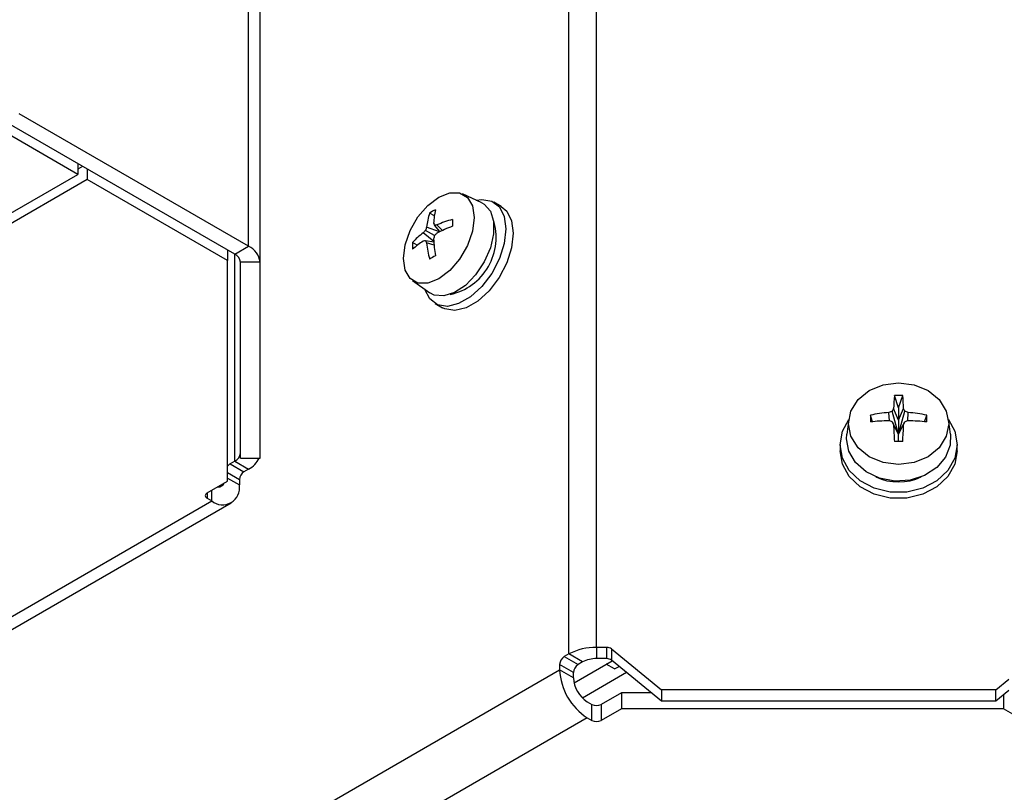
# Model space of a CAD drawing. Header units: millimetres. Extents: x 5 to 414, y 6 to 290.
# Tile 40 of 45: x 354 to 369, y 170 to 182. Entities that reach past the tile are written whole.
import ezdxf

# ---------------------------------------------------------------- set-up
doc = ezdxf.new("R2010")
doc.units = ezdxf.units.MM

msp = doc.modelspace()

# ---------------------------------------------------------------- linework, layer by layer
at = {"color": 7, "linetype": 'Continuous', "lineweight": 25}
for p, q in [((357.7147, 178.6365), (357.7147, 215.3809)), ((357.8904, 178.3916), (357.8904, 215.1359)), ((363.0604, 172.4735), (363.0604, 208.5646)), ((362.6362, 172.372), (362.6362, 208.4631)), ((355.0937, 179.7414), (352.9385, 180.9856)), ((357.7147, 178.6365), (354.1917, 180.6703)), ((357.5026, 178.5141), (353.9795, 180.5479)), ((355.0937, 179.9047), (355.0937, 179.7414)), ((348.3055, 175.8226), (355.0937, 179.7414)), ((355.1644, 179.8639), (355.0937, 179.8231)), ((355.2352, 179.823), (355.2352, 179.6597)), ((355.2352, 179.6597), (348.4469, 175.741)), ((357.3904, 178.4155), (355.2352, 179.6597)), ((361.2985, 179.3038), (361.0015, 179.4406)), ((361.5965, 179.2485), (361.4834, 179.3138)), ((360.5693, 179.1044), (360.4964, 179.1465)), ((360.5611, 178.7088), (360.3984, 178.8417)), ((360.5711, 178.8012), (360.433, 178.881)), ((360.6462, 178.8561), (360.4497, 178.9305)), ((360.6557, 178.8607), (360.5711, 178.9607)), ((360.6967, 178.88), (360.6098, 178.9637)), ((360.3077, 178.6512), (360.2348, 178.6933)), ((360.5619, 178.6983), (360.433, 178.7215)), ((360.5657, 178.6531), (360.4497, 178.6865)), ((357.3904, 178.5788), (357.3904, 178.4155)), ((357.5026, 178.5141), (357.7147, 178.6365)), ((357.3904, 175.0258), (357.3904, 178.4155)), ((357.5026, 175.3356), (357.5026, 178.5141)), ((357.8904, 178.3916), (357.5904, 178.3916)), ((357.5904, 175.3821), (357.5904, 178.3916)), ((357.8904, 175.3821), (357.8904, 178.3916)), ((360.2326, 178.1088), (360.4997, 177.92)), ((360.5835, 177.7549), (360.6966, 177.6896)), ((367.7026, 176.1555), (367.6396, 176.3426)), ((367.7026, 176.1555), (367.7655, 176.3426)), ((367.7026, 175.9638), (367.6256, 176.1412)), ((367.7026, 176.1555), (367.7026, 175.9638)), ((367.7026, 175.9638), (367.7795, 176.1412)), ((366.9369, 175.977), (366.9071, 175.7487)), ((367.3031, 175.9409), (367.2696, 176.0405)), ((367.5611, 175.9541), (367.5531, 176.082)), ((367.7026, 175.7492), (367.6049, 176.1006)), ((367.7026, 175.7492), (367.8002, 176.1006)), ((367.7026, 175.9638), (367.7026, 175.7492)), ((367.844, 175.9541), (367.852, 176.082)), ((368.102, 175.9409), (368.1355, 176.0405)), ((368.4981, 175.7487), (368.4682, 175.977)), ((367.7026, 175.7492), (367.6049, 175.9411)), ((367.7026, 175.743), (367.6256, 175.8972)), ((367.7026, 175.7492), (367.8002, 175.9411)), ((367.7026, 175.743), (367.7795, 175.8972)), ((366.9026, 175.6794), (366.9071, 175.7487)), ((367.7026, 175.743), (367.7026, 175.7492)), ((367.7026, 175.636), (367.7026, 175.743)), ((366.8026, 175.587), (366.8026, 175.4947)), ((368.6026, 175.4947), (368.6026, 175.587)), ((357.5904, 175.3821), (357.8904, 175.3821)), ((357.5026, 175.3356), (357.4319, 175.2948)), ((357.4319, 175.2948), (357.644, 175.1723)), ((357.5026, 175.3356), (357.7147, 175.2131)), ((357.7147, 175.2131), (357.644, 175.1723)), ((357.5733, 175.0498), (357.3904, 175.1554)), ((357.3904, 175.0737), (357.5733, 174.9682)), ((357.5733, 175.0498), (357.5733, 174.9682)), ((357.0783, 174.8456), (357.3904, 175.0258)), ((357.0783, 174.8456), (357.0783, 174.764)), ((357.0783, 174.764), (357.149, 174.7232)), ((357.149, 174.7232), (357.149, 174.8864)), ((351.6047, 171.5225), (357.149, 174.7232)), ((351.6047, 171.3196), (357.449, 174.6935)), ((362.6362, 172.372), (362.5655, 172.3312)), ((362.5655, 172.3312), (362.7776, 172.2087)), ((362.8483, 172.2496), (362.6362, 172.372)), ((363.219, 172.4735), (363.0604, 172.4735)), ((363.0604, 172.4735), (363.0604, 172.3003)), ((363.219, 172.3003), (363.219, 172.4735)), ((363.2897, 172.4495), (364.0604, 171.8202)), ((363.2897, 172.4495), (363.2897, 172.2764)), ((362.4947, 172.2087), (362.4947, 172.1271)), ((362.7069, 172.0863), (362.4947, 172.2087)), ((362.7159, 171.9289), (363.3014, 172.2669)), ((362.8483, 172.2496), (362.7776, 172.2087)), ((363.219, 172.3003), (363.0604, 172.3003)), ((363.3386, 172.1414), (363.2113, 172.2149)), ((364.0604, 171.647), (363.2897, 172.2764)), ((363.3386, 172.1414), (363.4068, 172.1808)), ((347.0705, 163.2228), (362.4947, 172.1271)), ((362.7069, 172.0046), (362.4947, 172.1271)), ((362.7069, 172.0046), (362.7069, 172.0863)), ((363.5239, 172.0851), (362.8463, 171.6939)), ((369.1979, 171.8202), (369.3979, 171.9835)), ((363.4433, 171.7765), (363.1311, 171.5964)), ((363.4433, 171.7765), (363.4433, 171.5316)), ((363.9018, 171.7765), (363.4433, 171.7765)), ((369.1979, 171.8202), (364.0604, 171.8202)), ((364.0604, 171.8202), (364.0604, 171.647)), ((369.1979, 171.647), (369.1979, 171.8202)), ((369.3979, 171.8104), (369.1979, 171.647)), ((369.3151, 171.7427), (369.3151, 171.5316)), ((362.919, 171.6372), (362.9897, 171.5964)), ((362.9897, 171.3514), (362.9897, 171.5964)), ((363.1311, 171.5964), (363.1311, 171.3514)), ((369.1979, 171.647), (364.0604, 171.647)), ((363.4433, 171.5316), (363.1311, 171.3514)), ((369.3151, 171.5316), (363.4433, 171.5316)), ((371.4703, 170.2874), (369.3151, 171.5316)), ((362.919, 171.3922), (347.4947, 162.488)), ((362.919, 171.3922), (362.9897, 171.3514))]:
    msp.add_line(p, q, dxfattribs=at)
at = {"color": 7, "linetype": 'Continuous', "lineweight": 25, "flags": 128}
for points in [[(360.093, 178.4486), (360.1196, 178.6583), (360.197, 178.8782), (360.3174, 179.0868), (360.4692, 179.2638), (360.6375, 179.3917), (360.8057, 179.458), (360.9575, 179.4563), (361.0779, 179.3868), (361.1553, 179.2561), (361.1819, 179.0772), (361.1553, 178.8676), (361.0779, 178.6476), (360.9575, 178.439), (360.8057, 178.2621), (360.6375, 178.1342), (360.4692, 178.0678), (360.3174, 178.0695), (360.197, 178.1391), (360.1196, 178.2697), (360.093, 178.4486)], [(361.2132, 179.3431), (361.2978, 179.3554), (361.4502, 179.3303), (361.5688, 179.2407), (361.6441, 179.0939), (361.6698, 178.9017), (361.6441, 178.6798), (361.5688, 178.4461), (361.4502, 178.2195), (361.2978, 178.0185), (361.124, 177.8592), (360.9429, 177.7546), (360.7691, 177.7132), (360.6167, 177.7384), (360.4981, 177.828), (360.423, 177.9742)], [(361.2985, 179.3038), (361.335, 179.2833), (361.43, 179.1773), (361.4797, 179.0199), (361.4797, 178.8252), (361.43, 178.6104), (361.335, 178.3947), (361.2031, 178.1972), (361.0462, 178.0355), (360.878, 177.9238), (360.7136, 177.8723), (360.5676, 177.8853), (360.4997, 177.92)], [(361.5965, 179.2485), (361.6819, 179.1754), (361.7572, 179.0286), (361.783, 178.8364), (361.7572, 178.6145), (361.6819, 178.3808), (361.5633, 178.1542), (361.4109, 177.9532), (361.2371, 177.7939), (361.056, 177.6893), (360.8822, 177.6479), (360.7298, 177.673), (360.6966, 177.6896)], [(366.9326, 175.9103), (366.9703, 176.1046), (367.0796, 176.2799), (367.25, 176.419), (367.4646, 176.5083), (367.7026, 176.539), (367.9405, 176.5083), (368.1552, 176.419), (368.3255, 176.2799), (368.4349, 176.1046), (368.4726, 175.9103), (368.4349, 175.716), (368.3255, 175.5407), (368.1552, 175.4017), (367.9405, 175.3123), (367.7026, 175.2816), (367.4646, 175.3123), (367.25, 175.4017), (367.0796, 175.5407), (366.9703, 175.716), (366.9326, 175.9103)], [(366.8026, 175.587), (366.839, 175.7941), (366.9363, 175.9725)], [(368.4688, 175.9725), (368.5661, 175.7941), (368.6026, 175.587), (368.5661, 175.38), (368.4597, 175.1897), (368.2919, 175.0316), (368.0764, 174.9186), (367.8306, 174.8596), (367.5745, 174.8596), (367.3287, 174.9186), (367.1132, 175.0316), (366.9454, 175.1897), (366.839, 175.38), (366.8026, 175.587), (366.8026, 175.587)], [(367.6049, 175.9411), (367.6075, 175.9357), (367.6101, 175.9302), (367.6126, 175.9248), (367.6152, 175.9193), (367.6178, 175.9138), (367.6204, 175.9082), (367.623, 175.9027), (367.6256, 175.8972)], [(367.7795, 175.8972), (367.7821, 175.9027), (367.7847, 175.9082), (367.7873, 175.9138), (367.7899, 175.9193), (367.7925, 175.9248), (367.7951, 175.9302), (367.7976, 175.9357), (367.8002, 175.9411)], [(368.4981, 175.7487), (368.4936, 175.582), (368.4233, 175.396), (368.289, 175.2351), (368.1026, 175.1137), (367.8806, 175.0425), (367.6428, 175.028), (367.4103, 175.0713), (367.2038, 175.1687), (367.0416, 175.3114), (366.9381, 175.4869), (366.9026, 175.6794), (366.9026, 175.6794)], [(368.6026, 175.4947), (368.5661, 175.2876), (368.4597, 175.0974), (368.2919, 174.9393), (368.0764, 174.8262), (367.8306, 174.7673), (367.5745, 174.7673), (367.3287, 174.8262), (367.1132, 174.9393), (366.9454, 175.0974), (366.839, 175.2876), (366.8026, 175.4947)]]:
    msp.add_lwpolyline(points, dxfattribs=at)
at = {"color": 7, "linetype": 'Continuous', "lineweight": 25}
for centre, radius, start, end in [((361.4376, 178.8297), 0.993, 161.3994, 174.17413), ((361.1562, 178.1065), 1.2316, 117.60441, 122.39021), ((361.9524, 178.9135), 1.3962, 168.24693, 176.72127), ((362.6701, 179.787), 2.2559, 200.59947, 201.48911), ((361.2096, 177.6303), 1.4621, 104.35252, 114.2192), ((360.6238, 178.7708), 0.8951, 282.0166, 17.98878), ((362.979, 178.9954), 2.1325, 178.61819, 181.38181), ((360.9795, 178.0367), 0.9928, 125.82338, 138.59919), ((361.5283, 177.8796), 1.4841, 137.56636, 139.58527), ((361.848, 178.433), 1.4842, 160.4142, 162.43303), ((360.6797, 177.8457), 1.1203, 93.57779, 95.56238), ((362.2537, 177.074), 2.4113, 132.98116, 134.25061), ((361.8642, 176.3446), 2.7913, 111.36981, 116.70661), ((361.4655, 178.6419), 1.2317, 177.60718, 182.39282), ((361.1644, 177.549), 1.396, 123.27581, 131.7503), ((360.7667, 176.4897), 2.2567, 98.50375, 99.39298), ((361.453, 179.1849), 1.1202, 204.43105, 206.41582), ((361.9044, 178.8337), 1.4622, 185.77794, 195.64476), ((362.9082, 178.2076), 2.4114, 165.74872, 167.0182), ((363.345, 178.9095), 2.7911, 183.29092, 188.62835), ((357.5902, 178.3617), 0.3018, 5.6948, 65.62534), ((357.4403, 178.3766), 0.1509, 5.6948, 65.62534), ((361.6068, 176.6188), 2.1325, 118.61559, 121.37904), ((370.1486, 176.0674), 2.524, 173.74056, 178.32523), ((367.7026, 174.2634), 2.0802, 88.26506, 91.73494), ((365.2566, 176.0674), 2.524, 1.67477, 6.25944), ((369.4718, 175.1765), 2.0831, 152.41152, 153.66574), ((365.9333, 175.1765), 2.0831, 26.33426, 27.58848), ((371.3884, 175.9891), 4.1191, 179.28466, 180.71534), ((367.6986, 174.0988), 1.9885, 94.19524, 102.45924), ((367.694, 171.6585), 4.3001, 91.87771, 95.6646), ((368.2715, 174.1567), 2.055, 108.92776, 110.46215), ((366.2847, 171.541), 4.5939, 73.29856, 73.97207), ((367.1336, 174.1567), 2.055, 69.53785, 71.07224), ((369.1204, 171.541), 4.5939, 106.02793, 106.70144), ((367.7065, 174.0988), 1.9885, 77.54076, 85.80476), ((367.7111, 171.6585), 4.3001, 84.3354, 88.12229), ((364.0168, 175.9891), 4.1191, 359.28466, 0.71534), ((373.143, 176.0606), 5.5198, 181.69648, 184.41626), ((362.2622, 176.0606), 5.5198, 355.58374, 358.30352), ((367.7026, 171.0177), 4.6183, 89.21864, 90.78136), ((357.4403, 175.473), 0.1509, 294.37466, 354.3052), ((357.5531, 175.5286), 0.3545, 297.13126, 335.59019), ((357.5051, 175.1763), 0.1393, 121.71622, 145.40144), ((357.7268, 175.0428), 0.1537, 122.60548, 177.39452), ((367.7026, 175.848), 0.8331, 245.18907, 294.81093), ((357.3146, 174.9262), 0.262, 230.79671, 9.21404), ((357.2455, 175.0459), 0.1068, 267.31601, 332.67862), ((357.0938, 174.8048), 0.0437, 110.78342, 249.21658), ((362.6483, 172.2017), 0.1537, 122.60548, 177.39452), ((363.0431, 171.6079), 0.8657, 88.8559, 118.04024), ((363.2204, 172.3612), 0.1122, 51.89152, 90.73511), ((362.8604, 172.0793), 0.1537, 122.60548, 177.39452), ((363.0518, 171.8675), 0.4329, 88.8559, 118.04024), ((363.2204, 172.188), 0.1122, 51.89152, 90.73511), ((363.4159, 172.169), 0.9221, 182.60548, 237.39452), ((363.1674, 172.0256), 0.461, 182.60548, 237.39452), ((363.0604, 171.7328), 0.1537, 242.60967, 297.39033), ((363.0604, 171.4879), 0.1537, 242.60967, 297.39033)]:
    msp.add_arc(centre, radius, start, end, dxfattribs=at)

doc.saveas('drawing.dxf')
